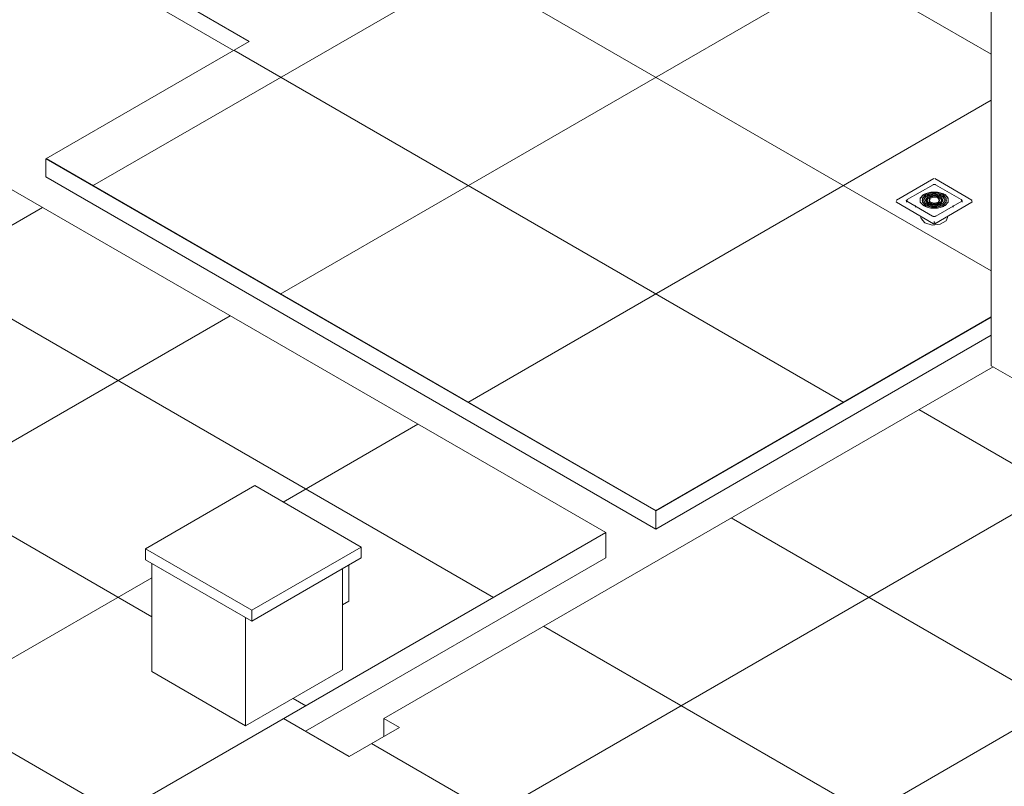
# Model space of a CAD drawing. Header units: metres. Extents: x -16.8 to 29.9, y -11.9 to 37.1.
# Tile 16 of 202: x -8 to -5.8, y 4.9 to 6.7. Entities that reach past the tile are written whole.
import ezdxf

# ---------------------------------------------------------------- set-up
doc = ezdxf.new("R2010")
doc.units = ezdxf.units.M
for name, color, linetype, lineweight in [('A-FLOR', 7, 'Continuous', 5), ('A-FLOR-PATT', 7, 'Continuous', 5), ('I-FURN', 7, 'Continuous', 5), ('P-SANR-FIXT', 7, 'Continuous', 5)]:
    doc.layers.add(name, color=color, linetype=linetype, lineweight=lineweight)

# ---------------------------------------------------------------- blocks, each defined once
blk = doc.blocks.new('Piso - ___-1853070-EXPLODE')
at = {"layer": 'A-FLOR-PATT', "true_color": 0x787878}
h = blk.add_hatch(dxfattribs=at)
h.set_pattern_fill('FP_2', color=8, style=0, pattern_type=2)
h.set_pattern_definition([(210, (-9.123, 4.094), (0.424263, -0.244945), []), (330, (-9.123, 4.094), (0.424263, 0.244945), [])])
h.paths.add_polyline_path([(-6.5771, 5.5634), (-5.8187, 6.0013), (-5.8187, 6.8891), (-6.3226, 7.18), (-6.4357, 7.1147), (-6.5258, 7.1667), (-6.5322, 7.1309), (-6.54, 7.1195), (-6.9777, 6.8692), (-6.9731, 6.8725), (-6.9591, 6.8831), (-6.9621, 6.8823), (-6.9707, 6.8749), (-6.9812, 6.871), (-6.9879, 6.8713), (-6.9978, 6.8727), (-6.9984, 6.8704), (-6.999, 6.8675), (-7.4914, 7.1541), (-7.4935, 7.1572), (-7.9559, 6.8902), (-7.4963, 6.6249), (-7.956, 6.3595), (-6.6903, 5.6287)])
h.paths.add_polyline_path([(-5.9524, 6.2098), (-5.9716, 6.2177), (-5.9774, 6.2242), (-5.9795, 6.2303), (-6.0329, 6.2636), (-6.0294, 6.268), (-5.9466, 6.3145), (-5.8625, 6.2636), (-5.8639, 6.2604), (-5.9183, 6.2289), (-5.9233, 6.2177), (-5.9341, 6.2115), (-5.9491, 6.2101)])
h.paths.add_polyline_path([(-6.0096, 6.2632), (-6.0107, 6.268), (-6.0113, 6.265), (-6.0103, 6.2636)])
h.paths.add_polyline_path([(-5.8859, 6.2632), (-5.8834, 6.2661), (-5.8859, 6.2661), (-5.8859, 6.2636)])
h.paths.add_polyline_path([(-6.8628, 6.9372), (-6.8579, 6.9427), (-6.8596, 6.9419), (-6.8614, 6.939)])
at = {"layer": 'A-FLOR'}
for p, q in [((-6.3226, 7.18), (-6.4357, 7.1147)), ((-5.8187, 6.8891), (-6.3226, 7.18)), ((-7.493, 7.1575), (-7.9559, 6.8902)), ((-6.4357, 7.1147), (-6.5258, 7.1667)), ((-7.9559, 6.8902), (-7.4963, 6.6249)), ((-7.9559, 6.8902), (-7.9559, 6.8494)), ((-7.5316, 6.6044), (-7.9559, 6.8494)), ((-7.4963, 6.6249), (-7.956, 6.3595)), ((-7.956, 6.3595), (-6.5771, 5.5634)), ((-7.956, 6.3595), (-7.956, 6.3186)), ((-6.5771, 5.5225), (-7.956, 6.3186)), ((-6.5771, 5.5634), (-5.8187, 6.0013)), ((-5.8187, 5.9604), (-6.5771, 5.5225)), ((-6.5771, 5.5634), (-6.5771, 5.5225))]:
    blk.add_line(p, q, dxfattribs=at)
blk = doc.blocks.new('Piso - ___-2207094-EXPLODE')
at = {"layer": 'A-FLOR-PATT', "true_color": 0x787878}
h = blk.add_hatch(dxfattribs=at)
h.set_pattern_fill('FP_45', color=8, style=0, pattern_type=2)
h.set_pattern_definition([(210, (-9.49, 4.388), (0.424263, -0.244945), []), (330, (-9.49, 4.388), (0.424263, 0.244945), [])])
h.paths.add_polyline_path([(-7.4751, 1.7299), (-5.778, 2.7098), (-6.4852, 3.118), (-6.4852, 2.7097), (-6.5121, 2.6942), (-6.566, 2.7253), (-6.566, 2.8293), (-7.8019, 2.1158), (-7.8019, 1.9497), (-7.8289, 1.9341), (-7.8018, 1.9185)])
h.paths.add_polyline_path([(-7.8826, 1.9652), (-7.8826, 2.1311), (-8.7378, 2.6248), (-8.7378, 2.49), (-8.7648, 2.4745), (-7.9567, 2.0079)])
h.paths.add_polyline_path([(-8.8188, 2.5057), (-8.8188, 3.2523), (-8.8286, 3.2622), (-8.7821, 3.2891), (-8.4452, 3.0945), (-7.5021, 3.639), (-7.5021, 3.7051), (-7.8781, 3.9223), (-7.7721, 3.9835), (-7.7084, 3.9467), (-7.0932, 4.3019), (-7.5882, 4.5877), (-7.5882, 4.6857), (-7.27, 4.8694), (-7.2559, 4.8612), (-7.2555, 4.7794), (-6.7609, 4.4938), (-6.57, 4.604), (-6.6337, 4.6407), (-6.5206, 4.706), (-4.4204, 3.4936), (-4.0668, 3.6977), (-4.1207, 3.7288), (-4.1207, 3.8947), (-4.6224, 4.1844), (-4.624, 4.0487), (-4.6493, 4.034), (-4.7032, 4.0651), (-4.701, 4.5227), (-4.6763, 4.537), (-4.6044, 4.4955), (-3.683, 5.0275), (-3.7853, 5.0848), (-3.8109, 5.0702), (-3.8648, 5.1013), (-3.8648, 5.1324), (-3.9276, 5.1687), (-5.1005, 4.4915), (-5.1005, 4.3256), (-5.1275, 4.3101), (-5.1814, 4.3412), (-5.1814, 4.5071), (-5.6831, 4.7968), (-5.6846, 4.661), (-5.71, 4.6464), (-5.7639, 4.6776), (-5.7639, 5.1338), (-5.7369, 5.1493), (-5.6651, 5.1078), (-5.0633, 5.4553), (-5.8148, 5.8892), (-7.1923, 5.0939), (-7.1569, 5.0735), (-7.2701, 5.0082), (-7.4186, 5.0939), (-6.6903, 5.5144), (-8.1151, 6.337), (-8.1151, 6.3043), (-8.195, 6.2582), (-8.2278, 6.2772), (-8.5443, 6.0945), (-8.5443, 6.0565), (-8.6147, 6.0159), (-8.6147, 5.9715), (-8.8339, 5.8449), (-9.046, 5.9674), (-9.046, 6.2123), (-9.0602, 6.2205), (-9.0591, 6.2456), (-9.0308, 6.262), (-9.0308, 6.2798), (-9.0361, 6.2829), (-9.5013, 6.0143), (-9.5013, 5.5329), (-9.6971, 5.4199), (-9.6473, 5.3911), (-9.25, 5.6205), (-8.9304, 5.436), (-8.9304, 5.4258), (-8.9265, 5.4235), (-8.9265, 4.2233), (-8.5499, 4.4407), (-8.4014, 4.355), (-8.5145, 4.2897), (-8.5499, 4.3101), (-8.9265, 4.0927), (-8.9265, 3.7236), (-9.9274, 3.1457), (-9.0034, 2.6122)])
h.paths.add_polyline_path([(-11.1875, 2.9179), (-10.247, 3.4609), (-10.247, 4.632), (-10.3227, 4.5883), (-10.3175, 4.5167), (-10.3134, 4.4839), (-10.2804, 4.2319), (-10.2858, 4.2288), (-10.2977, 4.2284), (-10.3042, 4.2326), (-10.3049, 4.2371), (-10.3051, 4.2429), (-10.3454, 4.5502), (-10.3465, 4.5846), (-10.3484, 4.6094), (-10.349, 4.6076), (-10.3531, 4.5848), (-10.3617, 4.5823), (-10.3726, 4.5841), (-10.3747, 4.5973), (-10.3748, 4.6247), (-10.4643, 4.6763), (-10.4656, 4.2603), (-10.4745, 4.256), (-10.4847, 4.2557), (-10.495, 4.2603), (-10.4966, 4.657), (-10.5018, 4.6597), (-10.5025, 4.6624), (-10.5032, 4.6779), (-10.5044, 4.6955), (-10.5637, 4.7273), (-10.5737, 4.7234), (-10.5806, 4.7079), (-10.5812, 4.6995), (-10.604, 4.4403), (-10.6116, 4.4377), (-10.6236, 4.4395), (-10.6246, 4.4671), (-10.6023, 4.7205), (-10.5986, 4.729), (-10.5946, 4.7353), (-10.5861, 4.7427), (-10.7397, 4.8298), (-10.7524, 4.8225), (-10.7486, 4.8015), (-10.7291, 4.5149), (-10.7354, 4.5113), (-10.7467, 4.5117), (-10.7522, 4.5154), (-10.7531, 4.5175), (-10.777, 4.8191), (-10.7886, 4.8482), (-10.8038, 4.8666), (-10.8152, 4.8645), (-10.8225, 4.8671), (-10.8258, 4.873), (-10.824, 4.876), (-10.8254, 4.8808), (-11.03, 4.999), (-11.0312, 4.5869), (-11.0407, 4.5825), (-11.0504, 4.5823), (-11.0607, 4.5869), (-11.0624, 4.8443), (-11.0938, 4.6992), (-11.1043, 4.6962), (-11.1124, 4.6982), (-11.1171, 4.7034), (-11.1154, 4.7063), (-11.0687, 4.9498), (-11.0647, 5.0025), (-11.0666, 5.0633), (-11.0737, 5.1065), (-11.5499, 4.8315), (-11.3311, 4.7052), (-11.3311, 4.2697), (-11.403, 4.2282), (-11.412, 4.2334), (-12.319, 3.7098), (-12.3369, 3.7201), (-12.3369, 3.689), (-12.4088, 3.6475), (-12.9835, 3.9794), (-12.9835, 4.0039), (-13.0259, 3.9794), (-11.385, 3.032)])
h.paths.add_polyline_path([(-8.7012, 2.9666), (-8.6907, 2.9735), (-8.6907, 3.1161), (-8.7378, 3.1433), (-8.7378, 2.9878), (-8.7018, 2.967)])
h.paths.add_polyline_path([(-8.6368, 3.0046), (-8.5897, 3.0318), (-8.5897, 3.0578), (-8.6368, 3.085), (-8.6368, 3.0422)])
h.paths.add_polyline_path([(-4.0399, 3.7133), (-2.7503, 4.4578), (-2.8041, 4.4889), (-2.8041, 4.5201), (-2.8669, 4.5563), (-4.0399, 3.8791)])
h.paths.add_polyline_path([(-10.5366, 4.7631), (-10.5104, 4.7782), (-10.5134, 4.8115), (-10.5227, 4.8163), (-10.6429, 4.8857), (-10.6959, 4.8551), (-10.5373, 4.7635)])
h.paths.add_polyline_path([(-10.4864, 4.7921), (-10.4826, 4.7969), (-10.4809, 4.8041), (-10.4873, 4.804), (-10.4867, 4.7969)])
h.paths.add_polyline_path([(-10.7492, 4.8015), (-10.7494, 4.8048), (-10.7498, 4.8032)])
h.paths.add_polyline_path([(-10.2848, 4.8883), (-10.2844, 4.889), (-10.2848, 4.8883)])
h.paths.add_polyline_path([(-11.0399, 5.0405), (-11.0324, 5.0441), (-11.03, 5.048), (-11.0321, 5.0607), (-11.0407, 5.0544), (-11.04, 5.0412)])
h.paths.add_polyline_path([(-11.0231, 5.044), (-10.9701, 5.0746), (-11.0225, 5.1025), (-11.0288, 5.0767), (-11.03, 5.063), (-11.0286, 5.0472), (-11.0233, 5.0441)])
h.paths.add_polyline_path([(-7.5047, 5.0775), (-7.7168, 5.2), (-7.7168, 5.4449), (-7.731, 5.4531), (-7.731, 5.4776), (-7.4835, 5.6205), (-7.243, 5.4817), (-7.243, 5.4572), (-7.2713, 5.4408), (-7.2713, 5.3592), (-7.2855, 5.351), (-7.2855, 5.2041), (-7.5007, 5.0798)])
at = {"layer": 'A-FLOR'}
for p, q in [((-6.6903, 5.5144), (-8.1151, 6.337)), ((-5.8148, 5.8892), (-7.1923, 5.0939)), ((-7.4186, 5.0939), (-6.6903, 5.5144)), ((-6.6903, 5.5144), (-6.6903, 5.4572)), ((-6.6903, 5.4572), (-7.3691, 5.0653)), ((-7.2701, 5.0082), (-7.4186, 5.0939)), ((-7.1923, 5.0939), (-7.1569, 5.0735)), ((-7.1923, 5.0939), (-7.1923, 5.0531)), ((-7.1569, 5.0735), (-7.2701, 5.0082))]:
    blk.add_line(p, q, dxfattribs=at)
blk = doc.blocks.new('GRELHA QUADRADA AÇO INOX ROTATIVO - Floor-Drain_589_04_909-V341-EXPLODE')
at = {"layer": 'P-SANR-FIXT'}
for p, q in [((-5.9487, 6.3146), (-6.0328, 6.266)), ((-5.9505, 6.3009), (-6.0088, 6.2672)), ((-5.8629, 6.2662), (-5.9467, 6.3146)), ((-5.8866, 6.2672), (-5.945, 6.3009)), ((-5.9793, 6.2698), (-5.9721, 6.2777)), ((-5.9685, 6.2765), (-5.9721, 6.2785)), ((-5.9721, 6.2777), (-5.9685, 6.2757)), ((-5.9692, 6.2802), (-5.9657, 6.2781)), ((-5.9692, 6.2793), (-5.9692, 6.2802)), ((-5.9657, 6.2773), (-5.9692, 6.2793)), ((-5.9586, 6.2799), (-5.9657, 6.2773)), ((-5.9657, 6.2773), (-5.9657, 6.2781)), ((-5.9453, 6.2811), (-5.9501, 6.2811)), ((-5.9297, 6.2773), (-5.9368, 6.2799)), ((-5.9297, 6.2781), (-5.9262, 6.2802)), ((-5.9262, 6.2793), (-5.9297, 6.2773)), ((-5.9297, 6.2781), (-5.9297, 6.2773)), ((-5.9234, 6.2785), (-5.9269, 6.2765)), ((-5.9269, 6.2757), (-5.9234, 6.2777)), ((-5.9262, 6.2793), (-5.9262, 6.2802)), ((-5.9234, 6.2777), (-5.9162, 6.2698)), ((-6.0329, 6.2653), (-6.0328, 6.266)), ((-6.0329, 6.2612), (-5.9491, 6.2128)), ((-6.0106, 6.2645), (-6.0106, 6.2615)), ((-5.9515, 6.23), (-6.0098, 6.2637)), ((-5.9752, 6.2661), (-5.9752, 6.2653)), ((-5.9685, 6.2757), (-5.9732, 6.2712)), ((-5.9722, 6.2657), (-5.9664, 6.2744)), ((-5.9721, 6.2537), (-5.9685, 6.2557)), ((-5.9685, 6.2549), (-5.9714, 6.2533)), ((-5.9685, 6.2765), (-5.9685, 6.2757)), ((-5.9685, 6.2549), (-5.9685, 6.2557)), ((-5.9672, 6.2661), (-5.9672, 6.2653)), ((-5.9629, 6.2732), (-5.9664, 6.2752)), ((-5.9664, 6.2744), (-5.9629, 6.2724)), ((-5.9664, 6.2569), (-5.9629, 6.259)), ((-5.9629, 6.2582), (-5.9664, 6.2561)), ((-5.9664, 6.2561), (-5.9664, 6.2569)), ((-5.9636, 6.2769), (-5.96, 6.2748)), ((-5.9636, 6.2761), (-5.9636, 6.2769)), ((-5.96, 6.274), (-5.9636, 6.2761)), ((-5.96, 6.2574), (-5.9636, 6.2553)), ((-5.9636, 6.2545), (-5.96, 6.2565)), ((-5.9629, 6.2732), (-5.9629, 6.2724)), ((-5.9629, 6.2582), (-5.9629, 6.259)), ((-5.9607, 6.2711), (-5.9607, 6.272)), ((-5.9571, 6.2699), (-5.9607, 6.272)), ((-5.9607, 6.2711), (-5.9571, 6.2691)), ((-5.9607, 6.2602), (-5.9571, 6.2623)), ((-5.9571, 6.2615), (-5.9607, 6.2594)), ((-5.9607, 6.2594), (-5.9607, 6.2602)), ((-5.96, 6.274), (-5.96, 6.2748)), ((-5.96, 6.2574), (-5.96, 6.2565)), ((-5.9592, 6.2661), (-5.9592, 6.2653)), ((-5.9579, 6.2736), (-5.9543, 6.2715)), ((-5.9579, 6.2728), (-5.9579, 6.2736)), ((-5.955, 6.2711), (-5.9579, 6.2728)), ((-5.9543, 6.2607), (-5.9579, 6.2586)), ((-5.9579, 6.2578), (-5.9543, 6.2598)), ((-5.9579, 6.2578), (-5.9579, 6.2586)), ((-5.9571, 6.2615), (-5.9571, 6.2623)), ((-5.9463, 6.2128), (-5.8625, 6.2612)), ((-5.8856, 6.2637), (-5.944, 6.23)), ((-5.9411, 6.2715), (-5.9376, 6.2736)), ((-5.9376, 6.2728), (-5.9411, 6.2707)), ((-5.9376, 6.2586), (-5.9411, 6.2607)), ((-5.9411, 6.2598), (-5.9376, 6.2578)), ((-5.9347, 6.272), (-5.9383, 6.2699)), ((-5.9383, 6.2691), (-5.9347, 6.2711)), ((-5.9383, 6.2691), (-5.9383, 6.2699)), ((-5.9383, 6.2623), (-5.9347, 6.2602)), ((-5.9347, 6.2594), (-5.9383, 6.2615)), ((-5.9376, 6.2728), (-5.9376, 6.2736)), ((-5.9376, 6.2578), (-5.9376, 6.2586)), ((-5.9362, 6.2653), (-5.9362, 6.2661)), ((-5.9354, 6.2748), (-5.9319, 6.2769)), ((-5.9319, 6.2761), (-5.9354, 6.274)), ((-5.9354, 6.2748), (-5.9354, 6.274)), ((-5.9354, 6.2565), (-5.9354, 6.2574)), ((-5.9319, 6.2553), (-5.9354, 6.2574)), ((-5.9354, 6.2565), (-5.9319, 6.2545)), ((-5.9347, 6.2711), (-5.9347, 6.272)), ((-5.9347, 6.2594), (-5.9347, 6.2602)), ((-5.929, 6.2752), (-5.9326, 6.2732)), ((-5.9326, 6.2724), (-5.929, 6.2744)), ((-5.9326, 6.2724), (-5.9326, 6.2732)), ((-5.9326, 6.259), (-5.9326, 6.2582)), ((-5.9326, 6.259), (-5.929, 6.2569)), ((-5.929, 6.2561), (-5.9326, 6.2582)), ((-5.9319, 6.2761), (-5.9319, 6.2769)), ((-5.929, 6.2744), (-5.9232, 6.2657)), ((-5.929, 6.2561), (-5.929, 6.2569)), ((-5.9282, 6.2653), (-5.9282, 6.2661)), ((-5.9269, 6.2757), (-5.9269, 6.2765)), ((-5.9222, 6.2712), (-5.9269, 6.2757)), ((-5.9269, 6.2557), (-5.9269, 6.2549)), ((-5.9269, 6.2557), (-5.9234, 6.2537)), ((-5.9241, 6.2533), (-5.9269, 6.2549)), ((-5.9202, 6.2653), (-5.9202, 6.2661)), ((-5.8849, 6.2615), (-5.8849, 6.2645)), ((-5.9902, 6.2538), (-5.9902, 6.2498)), ((-5.9657, 6.2541), (-5.9692, 6.252)), ((-5.9687, 6.2515), (-5.9657, 6.2533)), ((-5.9657, 6.2541), (-5.9657, 6.2533)), ((-5.9611, 6.2534), (-5.9636, 6.2545)), ((-5.9319, 6.2545), (-5.9344, 6.2534)), ((-5.9297, 6.2533), (-5.9297, 6.2541)), ((-5.9262, 6.252), (-5.9297, 6.2541)), ((-5.9297, 6.2533), (-5.9267, 6.2515)), ((-5.9052, 6.2498), (-5.9052, 6.2538)), ((-5.9777, 6.2293), (-5.9777, 6.2269)), ((-5.9477, 6.212), (-5.9477, 6.2177)), ((-5.9177, 6.2269), (-5.9177, 6.2293))]:
    blk.add_line(p, q, dxfattribs=at)
for points in [[(-5.945, 6.3009, 0), (-5.9451, 6.301, 0), (-5.9452, 6.301, 0), (-5.9454, 6.3011, 0), (-5.9455, 6.3012, 0), (-5.9456, 6.3012, 0), (-5.9458, 6.3013, 0), (-5.9459, 6.3013, 0), (-5.946, 6.3014, 0), (-5.9462, 6.3014, 0), (-5.9463, 6.3014, 0), (-5.9465, 6.3015, 0), (-5.9466, 6.3015, 0), (-5.9468, 6.3015, 0), (-5.9469, 6.3015, 0), (-5.947, 6.3015, 0), (-5.9472, 6.3016, 0), (-5.9473, 6.3016, 0), (-5.9475, 6.3016, 0), (-5.9476, 6.3016, 0), (-5.9478, 6.3016, 0), (-5.9479, 6.3016, 0), (-5.9481, 6.3016, 0), (-5.9482, 6.3016, 0), (-5.9484, 6.3016, 0), (-5.9485, 6.3015, 0), (-5.9487, 6.3015, 0), (-5.9488, 6.3015, 0), (-5.9489, 6.3015, 0), (-5.9491, 6.3014, 0), (-5.9492, 6.3014, 0), (-5.9494, 6.3014, 0), (-5.9495, 6.3013, 0), (-5.9496, 6.3013, 0), (-5.9498, 6.3012, 0), (-5.9499, 6.3012, 0), (-5.9501, 6.3011, 0), (-5.9502, 6.3011, 0), (-5.9503, 6.301, 0), (-5.9505, 6.3009, 0), (-5.9505, 6.3009, 0)], [(-5.9721, 6.2785, 0), (-5.9793, 6.2706, 0), (-5.9793, 6.2616, 0), (-5.9721, 6.2537, 0)], [(-5.9262, 6.2802, 0), (-5.94, 6.2843, 0), (-5.9555, 6.2843, 0), (-5.9692, 6.2802, 0)], [(-5.9692, 6.2793, 0), (-5.9555, 6.2835, 0), (-5.94, 6.2835, 0), (-5.9262, 6.2793, 0)], [(-5.9657, 6.2781, 0), (-5.9542, 6.2815, 0), (-5.9413, 6.2815, 0), (-5.9297, 6.2781, 0)], [(-5.9319, 6.2769, 0), (-5.9477, 6.2802, 0), (-5.9636, 6.2769, 0)], [(-5.9636, 6.2761, 0), (-5.9477, 6.2794, 0), (-5.9319, 6.2761, 0)], [(-5.96, 6.2748, 0), (-5.9477, 6.2774, 0), (-5.9354, 6.2748, 0)], [(-5.9234, 6.2537, 0), (-5.9162, 6.2616, 0), (-5.9162, 6.2706, 0), (-5.9234, 6.2785, 0)], [(-6.0329, 6.2628, 0), (-6.0335, 6.262, 0), (-6.0329, 6.2612, 0)], [(-6.0111, 6.2653, 0), (-6.0111, 6.2652, 0), (-6.0111, 6.2651, 0), (-6.011, 6.2651, 0), (-6.011, 6.265, 0), (-6.011, 6.2649, 0), (-6.011, 6.2648, 0), (-6.0109, 6.2648, 0), (-6.0109, 6.2647, 0), (-6.0108, 6.2646, 0), (-6.0108, 6.2645, 0), (-6.0107, 6.2644, 0), (-6.0106, 6.2643, 0), (-6.0106, 6.2643, 0), (-6.0105, 6.2642, 0), (-6.0104, 6.2641, 0), (-6.0103, 6.264, 0), (-6.0101, 6.2639, 0), (-6.01, 6.2638, 0), (-6.0099, 6.2637, 0), (-6.0098, 6.2637, 0)], [(-6.0106, 6.2645, 0), (-6.0106, 6.2647, 0), (-6.0105, 6.2649, 0), (-6.0105, 6.265, 0), (-6.0105, 6.2652, 0), (-6.0104, 6.2654, 0), (-6.0103, 6.2656, 0), (-6.0103, 6.2658, 0), (-6.0102, 6.2659, 0), (-6.0101, 6.2661, 0), (-6.01, 6.2662, 0), (-6.0099, 6.2663, 0), (-6.0098, 6.2665, 0), (-6.0097, 6.2666, 0), (-6.0095, 6.2667, 0), (-6.0094, 6.2668, 0), (-6.0093, 6.2669, 0), (-6.0092, 6.267, 0), (-6.009, 6.2671, 0), (-6.0089, 6.2672, 0), (-6.0088, 6.2672, 0)], [(-6.0096, 6.2645, 0), (-6.0096, 6.2646, 0), (-6.0095, 6.2647, 0), (-6.0095, 6.2648, 0), (-6.0095, 6.265, 0), (-6.0095, 6.2651, 0), (-6.0094, 6.2652, 0), (-6.0094, 6.2653, 0), (-6.0093, 6.2654, 0), (-6.0092, 6.2655, 0), (-6.0092, 6.2656, 0), (-6.0091, 6.2657, 0), (-6.009, 6.2658, 0), (-6.0089, 6.2659, 0), (-6.0089, 6.266, 0), (-6.0088, 6.266, 0), (-6.0087, 6.2661, 0), (-6.0086, 6.2662, 0), (-6.0085, 6.2662, 0), (-6.0084, 6.2663, 0), (-6.0083, 6.2663, 0)], [(-5.9685, 6.2557, 0), (-5.9745, 6.2624, 0), (-5.9745, 6.2698, 0), (-5.9685, 6.2765, 0)], [(-5.9745, 6.269, 0), (-5.9745, 6.2615, 0), (-5.9685, 6.2549, 0)], [(-5.9664, 6.2752, 0), (-5.9722, 6.2661, 0), (-5.9664, 6.2569, 0)], [(-5.9629, 6.259, 0), (-5.9672, 6.2661, 0), (-5.9629, 6.2732, 0)], [(-5.9629, 6.2724, 0), (-5.9672, 6.2653, 0), (-5.9629, 6.2582, 0)], [(-5.9607, 6.272, 0), (-5.9642, 6.2661, 0), (-5.9607, 6.2602, 0)], [(-5.9607, 6.2594, 0), (-5.9642, 6.2653, 0), (-5.9607, 6.2711, 0)], [(-5.9636, 6.2553, 0), (-5.9477, 6.2519, 0), (-5.9319, 6.2553, 0)], [(-5.9354, 6.274, 0), (-5.9477, 6.2765, 0), (-5.96, 6.274, 0)], [(-5.9354, 6.2574, 0), (-5.9477, 6.2548, 0), (-5.96, 6.2574, 0)], [(-5.96, 6.2565, 0), (-5.9477, 6.254, 0), (-5.9354, 6.2565, 0)], [(-5.9571, 6.2623, 0), (-5.9592, 6.2661, 0), (-5.9571, 6.2699, 0)], [(-5.9571, 6.2691, 0), (-5.9592, 6.2653, 0), (-5.9571, 6.2615, 0)], [(-5.9376, 6.2736, 0), (-5.9477, 6.2756, 0), (-5.9579, 6.2736, 0)], [(-5.9579, 6.2728, 0), (-5.9477, 6.2748, 0), (-5.9376, 6.2728, 0)], [(-5.9579, 6.2586, 0), (-5.9477, 6.2566, 0), (-5.9376, 6.2586, 0)], [(-5.9376, 6.2578, 0), (-5.9477, 6.2557, 0), (-5.9579, 6.2578, 0)], [(-5.9543, 6.2715, 0), (-5.9477, 6.2727, 0), (-5.9411, 6.2715, 0)], [(-5.9411, 6.2607, 0), (-5.9477, 6.2595, 0), (-5.9543, 6.2607, 0)], [(-5.9543, 6.2598, 0), (-5.9477, 6.2586, 0), (-5.9411, 6.2598, 0)], [(-5.9383, 6.2699, 0), (-5.9362, 6.2661, 0), (-5.9383, 6.2623, 0)], [(-5.9383, 6.2615, 0), (-5.9362, 6.2653, 0), (-5.9383, 6.2691, 0)], [(-5.9347, 6.2602, 0), (-5.9312, 6.2661, 0), (-5.9347, 6.272, 0)], [(-5.9347, 6.2711, 0), (-5.9312, 6.2653, 0), (-5.9347, 6.2594, 0)], [(-5.9326, 6.2732, 0), (-5.9282, 6.2661, 0), (-5.9326, 6.259, 0)], [(-5.9326, 6.2582, 0), (-5.9282, 6.2653, 0), (-5.9326, 6.2724, 0)], [(-5.929, 6.2569, 0), (-5.9232, 6.2661, 0), (-5.929, 6.2752, 0)], [(-5.9269, 6.2765, 0), (-5.921, 6.2698, 0), (-5.921, 6.2624, 0), (-5.9269, 6.2557, 0)], [(-5.9269, 6.2549, 0), (-5.921, 6.2615, 0), (-5.921, 6.269, 0)], [(-5.8859, 6.2645, 0), (-5.8859, 6.2646, 0), (-5.8859, 6.2647, 0), (-5.8859, 6.2648, 0), (-5.886, 6.265, 0), (-5.886, 6.2651, 0), (-5.886, 6.2652, 0), (-5.8861, 6.2653, 0), (-5.8861, 6.2654, 0), (-5.8862, 6.2655, 0), (-5.8863, 6.2656, 0), (-5.8864, 6.2657, 0), (-5.8864, 6.2658, 0), (-5.8865, 6.2659, 0), (-5.8866, 6.266, 0), (-5.8867, 6.266, 0), (-5.8868, 6.2661, 0), (-5.8869, 6.2662, 0), (-5.887, 6.2662, 0), (-5.8871, 6.2663, 0), (-5.8871, 6.2663, 0)], [(-5.8849, 6.2645, 0), (-5.8849, 6.2647, 0), (-5.8849, 6.2649, 0), (-5.8849, 6.265, 0), (-5.885, 6.2652, 0), (-5.8851, 6.2654, 0), (-5.8851, 6.2656, 0), (-5.8852, 6.2658, 0), (-5.8853, 6.2659, 0), (-5.8854, 6.2661, 0), (-5.8855, 6.2662, 0), (-5.8856, 6.2663, 0), (-5.8857, 6.2665, 0), (-5.8858, 6.2666, 0), (-5.8859, 6.2667, 0), (-5.886, 6.2668, 0), (-5.8862, 6.2669, 0), (-5.8863, 6.267, 0), (-5.8864, 6.2671, 0), (-5.8865, 6.2672, 0), (-5.8866, 6.2672, 0)], [(-5.8844, 6.2653, 0), (-5.8844, 6.2652, 0), (-5.8844, 6.2651, 0), (-5.8844, 6.2651, 0), (-5.8844, 6.265, 0), (-5.8845, 6.2649, 0), (-5.8845, 6.2648, 0), (-5.8845, 6.2648, 0), (-5.8846, 6.2647, 0), (-5.8846, 6.2646, 0), (-5.8847, 6.2645, 0), (-5.8847, 6.2644, 0), (-5.8848, 6.2643, 0), (-5.8849, 6.2643, 0), (-5.885, 6.2642, 0), (-5.8851, 6.2641, 0), (-5.8852, 6.264, 0), (-5.8853, 6.2639, 0), (-5.8854, 6.2638, 0), (-5.8856, 6.2637, 0), (-5.8856, 6.2637, 0)], [(-5.8625, 6.2636, 0), (-5.8627, 6.2652, 0), (-5.8639, 6.2661, 0)], [(-5.8625, 6.2612, 0), (-5.8619, 6.262, 0), (-5.8625, 6.2628, 0)], [(-5.9692, 6.252, 0), (-5.9555, 6.2479, 0), (-5.94, 6.2479, 0), (-5.9262, 6.252, 0)], [(-5.9297, 6.2541, 0), (-5.9413, 6.2507, 0), (-5.9542, 6.2507, 0), (-5.9657, 6.2541, 0)], [(-5.9657, 6.2533, 0), (-5.9542, 6.2498, 0), (-5.9413, 6.2498, 0), (-5.9297, 6.2533, 0)], [(-5.9777, 6.2269, 0), (-5.9774, 6.2242, 0), (-5.9689, 6.2147, 0)], [(-5.9178, 6.227, 0), (-5.921, 6.219, 0), (-5.9341, 6.2115, 0), (-5.9524, 6.2098, 0), (-5.9689, 6.2147, 0)], [(-5.944, 6.23, 0), (-5.9441, 6.2299, 0), (-5.9443, 6.2299, 0), (-5.9444, 6.2298, 0), (-5.9446, 6.2297, 0), (-5.9448, 6.2296, 0), (-5.9449, 6.2296, 0), (-5.9451, 6.2295, 0), (-5.9453, 6.2295, 0), (-5.9455, 6.2294, 0), (-5.9457, 6.2294, 0), (-5.9459, 6.2293, 0), (-5.9461, 6.2293, 0), (-5.9463, 6.2292, 0), (-5.9465, 6.2292, 0), (-5.9467, 6.2292, 0), (-5.9469, 6.2292, 0), (-5.9472, 6.2291, 0), (-5.9474, 6.2291, 0), (-5.9476, 6.2291, 0), (-5.9478, 6.2291, 0), (-5.948, 6.2291, 0), (-5.9482, 6.2291, 0), (-5.9485, 6.2292, 0), (-5.9487, 6.2292, 0), (-5.9489, 6.2292, 0), (-5.9491, 6.2292, 0), (-5.9493, 6.2293, 0), (-5.9495, 6.2293, 0), (-5.9497, 6.2293, 0), (-5.9499, 6.2294, 0), (-5.9501, 6.2294, 0), (-5.9503, 6.2295, 0), (-5.9505, 6.2296, 0), (-5.9506, 6.2296, 0), (-5.9508, 6.2297, 0), (-5.951, 6.2298, 0), (-5.9511, 6.2298, 0), (-5.9513, 6.2299, 0), (-5.9514, 6.23, 0), (-5.9515, 6.23, 0)], [(-5.9491, 6.2128, 0), (-5.9477, 6.2125, 0), (-5.9463, 6.2128, 0)], [(-5.9477, 6.2177, 0), (-5.947, 6.2165, 0), (-5.9463, 6.2153, 0)]]:
    blk.add_polyline3d(points, dxfattribs=at)
blk = doc.blocks.new('Armário - Closet - Porta com armação dupla 2 - Armário - Closet - Porta com armação dupla 2-V342-EXPLODE')
at = {"layer": 'I-FURN'}
for p, q in [((-5.4952, 7.7884), (-5.8148, 7.6038)), ((-4.4982, 7.2127), (-5.4952, 7.7884)), ((-5.806, 7.5987), (-5.8187, 7.5914)), ((-5.8187, 7.5914), (-5.329, 7.3087)), ((-5.8187, 5.8914), (-5.8187, 7.5914)), ((-5.8148, 7.6038), (-4.8178, 7.0282)), ((-5.8148, 7.6038), (-5.8148, 7.5936)), ((-5.3163, 7.316), (-5.806, 7.5987)), ((-5.329, 7.3087), (-5.3163, 7.316)), ((-5.3163, 7.316), (-5.329, 7.3087)), ((-5.329, 6.6167), (-5.329, 7.3087)), ((-5.329, 7.3087), (-4.8393, 7.026)), ((-5.329, 7.3087), (-5.329, 6.6167)), ((-4.8266, 7.0333), (-5.3163, 7.316)), ((-4.8178, 7.0282), (-4.4982, 7.2127)), ((-4.4982, 7.2127), (-4.4982, 5.8023)), ((-4.8393, 7.026), (-4.8266, 7.0333)), ((-4.8393, 7.026), (-4.8393, 5.5846)), ((-4.8266, 7.0333), (-4.8266, 5.5919)), ((-4.8178, 7.0282), (-4.8178, 5.5971)), ((-5.4133, 6.6575), (-5.4133, 6.0043)), ((-5.3933, 6.0043), (-5.3933, 6.6575)), ((-5.3355, 6.6126), (-5.3355, 5.9594)), ((-5.3155, 5.9594), (-5.3155, 6.6126)), ((-5.4008, 6.5715), (-5.3654, 6.5919)), ((-5.3704, 6.6006), (-5.3936, 6.5872)), ((-5.323, 6.5266), (-5.2876, 6.547)), ((-5.2926, 6.5557), (-5.3158, 6.5423)), ((-5.4008, 6.0816), (-5.3654, 6.1021)), ((-5.3704, 6.1107), (-5.3937, 6.0972)), ((-5.323, 6.0367), (-5.2876, 6.0571)), ((-5.2926, 6.0658), (-5.316, 6.0523)), ((-5.329, 5.6087), (-5.329, 5.9541)), ((-5.329, 5.9541), (-5.329, 5.6087)), ((-5.329, 5.6087), (-5.8187, 5.8914)), ((-5.0633, 5.4553), (-5.329, 5.6087))]:
    blk.add_line(p, q, dxfattribs=at)
for points in [[(-5.4103, 6.6616, 0), (-5.4119, 6.6604, 0), (-5.4129, 6.659, 0), (-5.4133, 6.6575, 0), (-5.4129, 6.656, 0), (-5.4119, 6.6546, 0), (-5.4103, 6.6534, 0), (-5.4083, 6.6525, 0), (-5.4058, 6.6519, 0), (-5.4033, 6.6517, 0), (-5.4007, 6.6519, 0), (-5.3983, 6.6525, 0), (-5.3962, 6.6534, 0)], [(-5.3962, 6.6534, 0), (-5.3946, 6.6546, 0), (-5.3936, 6.656, 0), (-5.3933, 6.6575, 0), (-5.3936, 6.659, 0), (-5.3946, 6.6604, 0), (-5.3962, 6.6616, 0), (-5.3983, 6.6625, 0), (-5.4007, 6.6631, 0), (-5.4033, 6.6633, 0), (-5.4058, 6.6631, 0), (-5.4083, 6.6625, 0), (-5.4103, 6.6616, 0)], [(-5.3325, 6.6167, 0), (-5.3341, 6.6155, 0), (-5.3351, 6.6141, 0), (-5.3355, 6.6126, 0), (-5.3351, 6.6111, 0), (-5.3341, 6.6097, 0), (-5.3325, 6.6085, 0), (-5.3305, 6.6076, 0), (-5.3281, 6.607, 0), (-5.3255, 6.6068, 0), (-5.3229, 6.607, 0), (-5.3205, 6.6076, 0), (-5.3184, 6.6085, 0)], [(-5.3184, 6.6085, 0), (-5.3168, 6.6097, 0), (-5.3158, 6.6111, 0), (-5.3155, 6.6126, 0), (-5.3158, 6.6141, 0), (-5.3168, 6.6155, 0), (-5.3184, 6.6167, 0), (-5.3205, 6.6176, 0), (-5.3229, 6.6182, 0), (-5.3255, 6.6184, 0), (-5.3281, 6.6182, 0), (-5.3305, 6.6176, 0), (-5.3325, 6.6167, 0)], [(-5.3713, 6.5993, 0), (-5.371, 6.6001, 0), (-5.3704, 6.6006, 0), (-5.3697, 6.6008, 0), (-5.3688, 6.6008, 0), (-5.3679, 6.6004, 0), (-5.367, 6.5997, 0), (-5.3661, 6.5988, 0), (-5.3654, 6.5977, 0), (-5.3648, 6.5966, 0), (-5.3645, 6.5954, 0), (-5.3644, 6.5942, 0)], [(-5.3644, 6.5942, 0), (-5.3645, 6.5933, 0), (-5.3648, 6.5925, 0), (-5.3654, 6.5919, 0), (-5.3661, 6.5917, 0), (-5.367, 6.5918, 0)], [(-5.2935, 6.5544, 0), (-5.2932, 6.5552, 0), (-5.2926, 6.5557, 0), (-5.2919, 6.5559, 0), (-5.291, 6.5558, 0), (-5.2901, 6.5555, 0), (-5.2892, 6.5548, 0), (-5.2883, 6.5539, 0), (-5.2876, 6.5528, 0), (-5.2871, 6.5516, 0), (-5.2867, 6.5505, 0), (-5.2866, 6.5493, 0)], [(-5.2866, 6.5493, 0), (-5.2867, 6.5483, 0), (-5.2871, 6.5476, 0), (-5.2876, 6.547, 0), (-5.2883, 6.5468, 0), (-5.2892, 6.5469, 0)], [(-5.3713, 6.1094, 0), (-5.371, 6.1102, 0), (-5.3704, 6.1107, 0), (-5.3697, 6.1109, 0), (-5.3688, 6.1109, 0), (-5.3679, 6.1105, 0), (-5.367, 6.1098, 0), (-5.3661, 6.1089, 0), (-5.3654, 6.1078, 0), (-5.3648, 6.1067, 0), (-5.3645, 6.1055, 0), (-5.3644, 6.1043, 0)], [(-5.3644, 6.1043, 0), (-5.3645, 6.1034, 0), (-5.3648, 6.1026, 0), (-5.3654, 6.1021, 0), (-5.3661, 6.1018, 0), (-5.367, 6.1019, 0)], [(-5.2935, 6.0645, 0), (-5.2932, 6.0653, 0), (-5.2926, 6.0658, 0), (-5.2919, 6.066, 0), (-5.291, 6.0659, 0), (-5.2901, 6.0656, 0), (-5.2892, 6.0649, 0), (-5.2883, 6.064, 0), (-5.2876, 6.0629, 0), (-5.2871, 6.0617, 0), (-5.2867, 6.0606, 0), (-5.2866, 6.0594, 0)], [(-5.2866, 6.0594, 0), (-5.2867, 6.0584, 0), (-5.2871, 6.0577, 0), (-5.2876, 6.0571, 0), (-5.2883, 6.0569, 0), (-5.2892, 6.057, 0)], [(-5.3962, 6.0002, 0), (-5.3983, 5.9993, 0), (-5.4007, 5.9987, 0), (-5.4033, 5.9985, 0), (-5.4058, 5.9987, 0), (-5.4083, 5.9993, 0), (-5.4103, 6.0002, 0), (-5.4119, 6.0014, 0), (-5.4129, 6.0028, 0), (-5.4133, 6.0043, 0)], [(-5.3933, 6.0043, 0), (-5.3936, 6.0028, 0), (-5.3946, 6.0014, 0), (-5.3962, 6.0002, 0)], [(-5.3184, 5.9553, 0), (-5.3205, 5.9544, 0), (-5.3229, 5.9538, 0), (-5.3255, 5.9536, 0), (-5.3281, 5.9538, 0), (-5.3305, 5.9544, 0), (-5.3325, 5.9553, 0), (-5.3341, 5.9565, 0), (-5.3351, 5.9579, 0), (-5.3355, 5.9594, 0)], [(-5.3155, 5.9594, 0), (-5.3158, 5.9579, 0), (-5.3168, 5.9565, 0), (-5.3184, 5.9553, 0)]]:
    blk.add_polyline3d(points, dxfattribs=at)
blk = doc.blocks.new('Armário - Closet - Porta com armação dupla 2 - Armário - Closet - Porta com armação dupla 2-3010496-EXPLODE')
blk.add_blockref('Armário - Closet - Porta com armação dupla 2 - Armário - Closet - Porta com armação dupla 2-V342-EXPLODE', (0, 0))
blk = doc.blocks.new('Bed_Side_Table_5122 - 450x350x450-3010628-EXPLODE')
at = {"layer": 'I-FURN'}
for p, q in [((-8.8127, 6.3879), (-9.0602, 6.245)), ((-8.5723, 6.2491), (-8.8127, 6.3879)), ((-9.0602, 6.245), (-8.8197, 6.1062)), ((-9.0602, 6.2205), (-9.0602, 6.245)), ((-8.8197, 6.1062), (-8.5723, 6.2491)), ((-8.5723, 6.2246), (-8.5723, 6.2491)), ((-8.8197, 6.0817), (-9.0602, 6.2205)), ((-9.046, 6.2123), (-8.8339, 6.0899)), ((-9.046, 5.9674), (-9.046, 6.2123)), ((-8.5723, 6.2246), (-8.8197, 6.0817)), ((-8.6147, 6.2001), (-8.6147, 5.9715)), ((-8.6147, 6.2001), (-8.6147, 6.1184)), ((-8.6005, 6.1266), (-8.6005, 6.2083)), ((-8.6005, 6.1266), (-8.6147, 6.1184)), ((-8.8197, 6.1062), (-8.8197, 6.0817)), ((-8.8339, 5.8449), (-8.8339, 6.0899)), ((-8.8339, 5.8449), (-9.046, 5.9674)), ((-8.6147, 5.9715), (-8.8339, 5.8449))]:
    blk.add_line(p, q, dxfattribs=at)

msp = doc.modelspace()

# ---------------------------------------------------------------- block references
at = {"layer": 'A-FLOR'}
for name in ['Piso - ___-1853070-EXPLODE', 'Piso - ___-2207094-EXPLODE']:
    msp.add_blockref(name, (0, 0), dxfattribs=at)
at = {"layer": 'I-FURN'}
for name, p in [('Armário - Closet - Porta com armação dupla 2 - Armário - Closet - Porta com armação dupla 2-3010496-EXPLODE', (0, 0)), ('Bed_Side_Table_5122 - 450x350x450-3010628-EXPLODE', (1.3292, -0.7674))]:
    msp.add_blockref(name, p, dxfattribs=at)
at = {"layer": 'P-SANR-FIXT'}
msp.add_blockref('GRELHA QUADRADA AÇO INOX ROTATIVO - Floor-Drain_589_04_909-V341-EXPLODE', (0, 0), dxfattribs=at)

doc.saveas('drawing.dxf')
